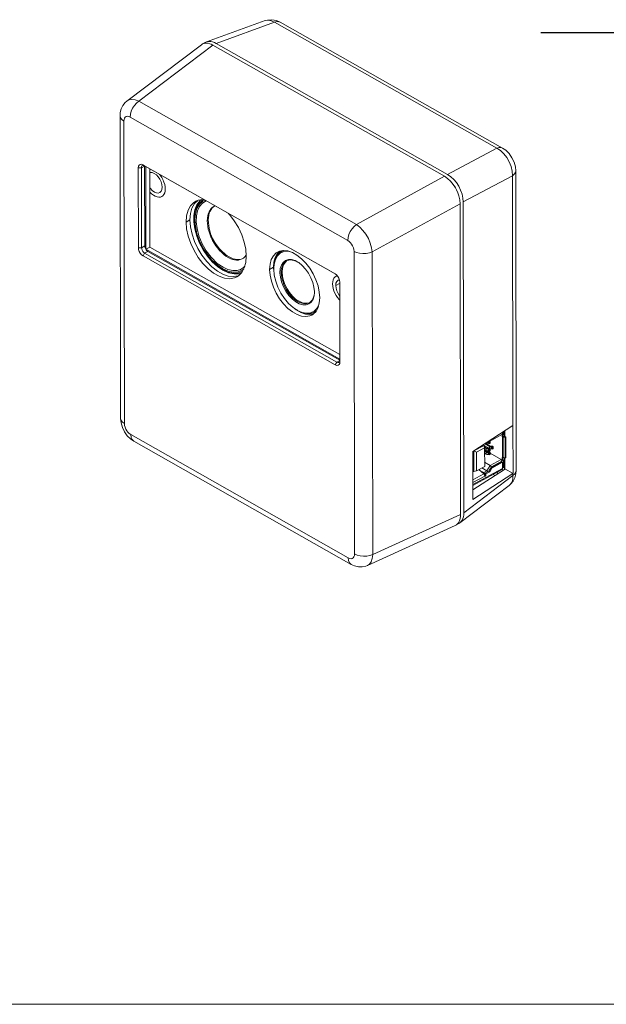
# Model space of a CAD drawing. Header units: millimetres. Extents: x 3925 to 5043, y -86 to 778.
# Tile 108 of 113: x 4859 to 4924, y 388 to 498. Entities that reach past the tile are written whole.
import ezdxf

# ---------------------------------------------------------------- set-up
doc = ezdxf.new("R2010")
doc.units = ezdxf.units.MM
doc.header["$LTSCALE"] = 46.255
doc.linetypes.add('SLD-Solid', pattern=[0])
doc.layers.get('0').update_dxf_attribs({"linetype": 'CONTINUOUS'})
for name, color, linetype in [('AVER-CAMERA-DXF_CONTINUOUS_LINE', 7, 'CONTINUOUS'), ('BRACKET-PRESDXF_CONTINUOUS_LINE', 7, 'CONTINUOUS'), ('COVER-BACK-CDXF_CONTINUOUS_LINE', 7, 'CONTINUOUS'), ('COVER-FRONT-DXF_CONTINUOUS_LINE', 7, 'CONTINUOUS'), ('PORON-CAMERADXF_CONTINUOUS_LINE', 7, 'CONTINUOUS'), ('SPONGE-EXTERDXF_CONTINUOUS_LINE', 7, 'CONTINUOUS'), ('STANDOFF-BKTDXF_CONTINUOUS_LINE', 7, 'CONTINUOUS')]:
    doc.layers.add(name, color=color, linetype=linetype)
doc.layers.add('Form', color=7, linetype='CONTINUOUS', lineweight=13)
doc.styles.add('SLDTEXTSTYLE0', font='arialbd.ttf', dxfattribs={"height": 5.5})
doc.dimstyles.new('SLDDIMSTYLE1', dxfattribs={"dimtxt": 5.650301, "dimasz": 4.572, "dimexe": 0, "dimexo": 0.0625, "dimgap": 1.412575, "dimtad": 0, "dimtih": 1, "dimtoh": 1, "dimlfac": 3.5, "dimrnd": 1e-09, "dimzin": 4, "dimdsep": 46, "dimtxsty": 'SLDTEXTSTYLE0', "dimsah": 1, "dimcen": 0.09, "dimadec": 0, "dimazin": 1, "dimtol": 1, "dimtp": 0.8, "dimtm": 0.8, "dimtfac": 1, "dimtdec": 1, "dimtofl": 0, "dimtmove": 0, "dimatfit": 3, "dimfxl": 1, "dimfrac": 2, "dimtolj": 1, "dimarcsym": 0})

msp = doc.modelspace()

# ---------------------------------------------------------------- linework, layer by layer
at = {"layer": 'AVER-CAMERA-DXF_CONTINUOUS_LINE', "color": 7, "linetype": 'Continuous', "lineweight": 0}
for p, q in [((4880.2444, 477.1208), (4880.3365, 477.1801)), ((4880.3038, 477.167), (4880.2767, 477.1528)), ((4880.4209, 477.2138), (4880.3038, 477.167)), ((4887.8121, 472.126), (4888.0049, 472.2305)), ((4883.4454, 471.3063), (4883.5898, 471.3995)), ((4883.5898, 471.3995), (4883.7424, 471.5378)), ((4883.7424, 471.5378), (4883.8744, 471.7057)), ((4883.8744, 471.7057), (4883.8819, 471.719)), ((4887.5182, 471.9762), (4887.5643, 471.9501)), ((4888.8156, 471.1833), (4888.6354, 471.1624)), ((4889.0059, 471.1734), (4888.8156, 471.1833)), ((4889.6594, 470.9392), (4889.3441, 471.1043)), ((4881.8826, 469.8326), (4881.2596, 470.112)), ((4886.9561, 470.1381), (4886.9567, 470.271)), ((4886.9669, 470.5343), (4886.9583, 470.3517)), ((4889.7456, 470.8834), (4889.6594, 470.9392)), ((4891.2304, 466.6996), (4891.3277, 466.8624)), ((4891.341, 466.7981), (4891.46, 467.1903)), ((4891.458, 467.2575), (4891.4893, 467.4842)), ((4891.46, 467.1903), (4891.4951, 467.5521)), ((4891.4951, 467.5521), (4891.4956, 467.6496)), ((4889.6219, 465.5575), (4889.4599, 465.6522)), ((4890.897, 466.4143), (4890.9683, 466.4468)), ((4890.9093, 466.4114), (4890.9775, 466.4524)), ((4890.9775, 466.4524), (4891.1131, 466.5622)), ((4891.1131, 466.5622), (4891.2304, 466.6996)), ((4891.4811, 465.3564), (4891.6811, 465.4648)), ((4911.28, 451.089), (4912.4789, 451.7388)), ((4912.4317, 451.5103), (4912.4313, 451.713)), ((4912.4317, 451.5103), (4912.5211, 451.5588)), ((4912.4667, 451.4489), (4912.5561, 451.4974)), ((4912.5096, 451.4291), (4912.4667, 451.4489)), ((4912.4708, 449.1595), (4912.4667, 451.4489)), ((4912.4785, 451.9733), (4912.4789, 451.7388)), ((4912.4789, 451.7539), (4912.5864, 451.6929)), ((4912.5208, 451.7301), (4912.5211, 451.5588)), ((4912.5864, 451.6929), (4912.5858, 452.0425)), ((4912.5864, 451.6929), (4912.6759, 451.7414)), ((4912.8116, 451.3852), (4912.6124, 451.4058)), ((4912.6165, 449.1164), (4912.6124, 451.4058)), ((4912.6356, 451.4739), (4912.8348, 451.4533)), ((4912.6752, 452.1003), (4912.6759, 451.7414)), ((4912.8348, 451.4533), (4912.8116, 451.3852)), ((4912.8157, 449.0958), (4912.8116, 451.3852)), ((4912.8389, 449.1639), (4912.8348, 451.4533)), ((4909.2926, 449.896), (4910.4197, 450.5068)), ((4910.3062, 450.5711), (4910.4197, 450.5068)), ((4910.4872, 450.2249), (4910.4197, 450.5068)), ((4910.425, 450.4848), (4911.0178, 450.149)), ((4910.4493, 450.383), (4910.757, 450.2087)), ((4910.6689, 450.1595), (4910.4768, 450.2683)), ((4911.0173, 450.378), (4910.4792, 450.6828)), ((4910.561, 450.7356), (4911.1055, 450.4272)), ((4910.6336, 450.7825), (4910.6678, 450.7631)), ((4910.6678, 450.7631), (4910.6677, 450.8045)), ((4910.8665, 450.7431), (4910.8662, 450.9326)), ((4910.9229, 450.9663), (4911.0004, 450.9224)), ((4910.9229, 450.9663), (4910.9233, 450.7374)), ((4911.0009, 450.6934), (4910.9233, 450.7374)), ((4911.0004, 450.9224), (4911.0899, 450.9708)), ((4911.0004, 450.9224), (4911.0009, 450.6934)), ((4911.0006, 451.0194), (4911.0111, 451.0155)), ((4911.0903, 450.7419), (4911.0009, 450.6934)), ((4911.0899, 450.9708), (4911.0111, 451.0155)), ((4911.0178, 450.149), (4911.0173, 450.378)), ((4911.0974, 451.0155), (4911.045, 451.048)), ((4911.0899, 450.9708), (4911.0903, 450.7419)), ((4911.0974, 451.0155), (4911.2464, 451.1051)), ((4911.0974, 451.0155), (4911.2571, 451.102)), ((4911.28, 451.089), (4911.1925, 451.1432)), ((4911.2165, 450.129), (4911.2161, 450.358)), ((4911.2729, 450.3522), (4911.3504, 450.3083)), ((4911.2733, 450.1233), (4911.2729, 450.3522)), ((4911.3504, 450.3083), (4911.4399, 450.3568)), ((4911.3509, 450.0794), (4911.3504, 450.3083)), ((4911.4399, 450.3568), (4911.3611, 450.4014)), ((4911.4403, 450.1279), (4911.4399, 450.3568)), ((4909.2926, 449.896), (4909.2753, 449.9057)), ((4909.2926, 449.896), (4909.5748, 449.7304)), ((4909.2967, 447.5857), (4909.2926, 449.896)), ((4909.5748, 449.7304), (4910.4872, 450.2249)), ((4909.5785, 447.6699), (4909.5748, 449.7304)), ((4910.4909, 448.1644), (4910.4872, 450.2249)), ((4910.4875, 450.0335), (4910.6693, 449.9306)), ((4910.4877, 449.9454), (4910.7578, 449.7925)), ((4910.6696, 449.7433), (4910.4879, 449.8462)), ((4910.4883, 449.6172), (4910.67, 449.5143)), ((4910.6693, 449.9306), (4910.6689, 450.1595)), ((4910.67, 449.5143), (4910.6696, 449.7433)), ((4910.695, 449.8473), (4910.6776, 449.8379)), ((4910.8042, 449.7854), (4910.695, 449.8473)), ((4910.868, 449.9106), (4910.8676, 450.1395)), ((4910.8687, 449.4943), (4910.8683, 449.7233)), ((4910.9244, 450.1338), (4911.0019, 450.0898)), ((4910.9248, 449.9048), (4910.9244, 450.1338)), ((4911.0024, 449.8609), (4910.9248, 449.9048)), ((4910.9251, 449.7175), (4911.0027, 449.6736)), ((4910.9255, 449.4886), (4910.9251, 449.7175)), ((4911.0031, 449.4447), (4910.9255, 449.4886)), ((4911.0019, 450.0898), (4911.0732, 450.1285)), ((4911.0024, 449.8609), (4911.0019, 450.0898)), ((4911.0918, 449.9094), (4911.0024, 449.8609)), ((4911.0027, 449.6736), (4911.0922, 449.7221)), ((4911.0031, 449.4447), (4911.0027, 449.6736)), ((4911.0926, 449.4931), (4911.0031, 449.4447)), ((4911.0922, 449.7221), (4911.0133, 449.7667)), ((4911.0918, 449.9094), (4911.0914, 450.1256)), ((4911.0926, 449.4931), (4911.0922, 449.7221)), ((4912.3189, 448.9275), (4911.0923, 449.6222)), ((4911.3509, 450.0794), (4911.2733, 450.1233)), ((4911.4403, 450.1279), (4911.3509, 450.0794)), ((4912.4359, 449.1376), (4912.472, 449.1572)), ((4912.4406, 449.1559), (4912.4359, 449.1376)), ((4912.4363, 448.9087), (4912.4359, 449.1376)), ((4912.4471, 449.1618), (4912.4406, 449.1559)), ((4912.4708, 449.1595), (4912.5137, 449.1397)), ((4912.5137, 449.1397), (4912.563, 449.1251)), ((4912.5255, 449.1362), (4912.5258, 448.9572)), ((4912.8157, 449.0958), (4912.8389, 449.1639)), ((4909.5785, 447.6699), (4910.4909, 448.1644)), ((4911.1024, 448.2682), (4910.4901, 448.615)), ((4910.7453, 447.658), (4911.1024, 448.2682)), ((4911.2518, 448.1081), (4910.9662, 447.6199)), ((4911.1024, 448.2682), (4912.3189, 448.9275)), ((4911.2518, 448.1081), (4911.1024, 448.2682)), ((4911.1983, 448.0165), (4912.3972, 448.6664)), ((4912.4239, 448.7433), (4911.2518, 448.1081)), ((4912.4845, 448.6169), (4911.2856, 447.9671)), ((4912.4239, 448.7433), (4912.3189, 448.9275)), ((4912.3972, 448.6664), (4912.4845, 448.6169)), ((4912.4239, 448.7433), (4912.4241, 448.6511)), ((4912.4363, 448.9087), (4912.5258, 448.9572)), ((4912.4713, 448.8473), (4912.5608, 448.8958)), ((4912.5917, 448.7791), (4912.4713, 448.8473)), ((4912.4845, 448.6169), (4912.4858, 447.9301)), ((4912.4856, 448.0492), (4912.5931, 447.9883)), ((4912.5608, 448.8958), (4912.6811, 448.8276)), ((4912.563, 449.1251), (4912.6165, 449.1164)), ((4912.5917, 448.7791), (4912.6811, 448.8276)), ((4912.5931, 447.9883), (4912.5917, 448.7791)), ((4912.5931, 447.9883), (4912.6826, 448.0367)), ((4912.6165, 449.1164), (4912.8157, 449.0958)), ((4912.6811, 448.8276), (4912.6826, 448.0367)), ((4909.2967, 447.5857), (4909.1725, 447.6561)), ((4910.4118, 447.3195), (4909.1743, 446.6487)), ((4910.5169, 447.0876), (4909.1748, 446.3602)), ((4912.4858, 447.9301), (4909.1752, 446.1358)), ((4912.4247, 447.7971), (4909.1754, 446.036)), ((4909.2967, 447.5857), (4909.5785, 447.6699)), ((4910.4118, 447.3195), (4909.8499, 447.817)), ((4910.3875, 447.4641), (4910.0016, 447.6826)), ((4910.7453, 447.658), (4910.164, 447.9872)), ((4910.3875, 447.4641), (4910.7453, 447.658)), ((4910.3875, 447.4641), (4910.4925, 447.2799)), ((4910.4494, 447.2601), (4910.4118, 447.3195)), ((4910.4777, 447.1959), (4910.4494, 447.2601)), ((4910.4947, 447.1312), (4910.4777, 447.1959)), ((4910.5372, 447.3041), (4910.4925, 447.2799)), ((4910.4927, 447.1518), (4910.4925, 447.2799)), ((4910.5069, 447.0977), (4910.5169, 447.0876)), ((4910.5169, 447.0876), (4910.519, 447.0864)), ((4910.519, 447.0864), (4910.542, 447.0825)), ((4910.5371, 447.3874), (4910.9662, 447.6199)), ((4910.5371, 447.3874), (4910.6244, 447.3379)), ((4910.5373, 447.2458), (4910.5371, 447.3874)), ((4910.6246, 447.1964), (4910.5373, 447.2458)), ((4911.0535, 447.5705), (4910.6244, 447.3379)), ((4910.6244, 447.3379), (4910.6246, 447.1964)), ((4910.8431, 447.5532), (4910.7453, 447.658)), ((4910.9662, 447.6199), (4911.0535, 447.5705)), ((4911.0535, 447.5705), (4911.2856, 447.9671)), ((4911.2856, 447.9671), (4911.1983, 448.0165)), ((4912.4247, 447.7971), (4912.4711, 447.8502)), ((4912.4711, 447.8502), (4912.4858, 447.9301))]:
    msp.add_line(p, q, dxfattribs=at)
for points in [[(4881.293, 470.0396), (4880.6868, 470.4501), (4880.1046, 470.978), (4879.5656, 471.6046), (4879.0868, 472.3085), (4878.6836, 473.0667), (4878.3689, 473.8545), (4878.1533, 474.6463), (4878.0447, 475.4164), (4878.0477, 476.1392), (4878.1636, 476.7898), (4878.3881, 477.3434), (4878.7117, 477.7812), (4878.8806, 477.9089)], [(4881.2596, 470.112), (4880.6396, 470.5358), (4880.0421, 471.09), (4879.4921, 471.7514), (4879.012, 472.4913), (4878.6144, 473.2914), (4878.3188, 474.1146), (4878.1368, 474.928), (4878.0747, 475.7002), (4878.1341, 476.4026), (4878.3126, 477.0092), (4878.6037, 477.4975), (4878.997, 477.8488), (4879.1714, 477.9215)], [(4879.2948, 477.8516), (4879.0581, 477.7541), (4878.6725, 477.412), (4878.3865, 476.9344), (4878.2115, 476.3408), (4878.1535, 475.6551), (4878.214, 474.9032), (4878.3905, 474.1131), (4878.6766, 473.3139), (4879.0621, 472.5358), (4879.5294, 471.8133), (4880.0667, 471.1654), (4880.6517, 470.6217), (4881.2594, 470.2059)], [(4879.456, 477.7603), (4879.3385, 477.7241), (4878.989, 477.4966), (4878.6851, 477.1397), (4878.4618, 476.6656), (4878.3366, 476.1084), (4878.3103, 475.4416), (4878.3982, 474.6953), (4878.612, 473.8815), (4878.9765, 472.9962), (4879.4343, 472.1965), (4879.9586, 471.5001), (4880.6617, 470.8055), (4881.3006, 470.3615)], [(4880.2767, 477.1528), (4880.1323, 477.0597), (4879.9798, 476.9213), (4879.8477, 476.7535), (4879.7378, 476.558), (4879.6511, 476.337), (4879.5886, 476.093), (4879.5509, 475.8284), (4879.5386, 475.5466), (4879.5517, 475.2499), (4879.5901, 474.9425), (4879.6534, 474.6268), (4879.7408, 474.3072), (4879.8517, 473.9862), (4879.9844, 473.6681), (4880.1378, 473.3561), (4880.3101, 473.0537), (4880.4992, 472.7644), (4880.7035, 472.4909), (4880.9202, 472.2366), (4881.1479, 472.0037), (4881.3828, 471.7957)], [(4879.6613, 475.3191), (4879.6491, 475.6437), (4879.6647, 475.9231), (4879.7049, 476.1824), (4879.7686, 476.4188), (4879.8563, 476.6349), (4879.964, 476.8221), (4880.0967, 476.9882), (4880.2444, 477.1208)], [(4879.6613, 475.3191), (4879.7437, 474.7395), (4879.9167, 474.1047), (4880.1383, 473.5664), (4880.3823, 473.1198), (4880.6361, 472.746), (4880.9034, 472.4182), (4881.1881, 472.1233), (4881.4903, 471.8573), (4881.5738, 471.7911)], [(4888.0901, 472.2328), (4887.9646, 472.1964), (4887.8121, 472.126)], [(4881.3828, 471.7957), (4881.6232, 471.6142), (4881.8661, 471.4615)], [(4881.9764, 471.5213), (4881.7562, 471.6584), (4881.5738, 471.7911)], [(4881.8661, 471.4615), (4882.1087, 471.3392), (4882.3486, 471.2486), (4882.5833, 471.1905), (4882.81, 471.1658), (4883.0263, 471.1746), (4883.2298, 471.2169), (4883.4184, 471.2921), (4883.4454, 471.3063)], [(4883.4912, 471.3358), (4883.3222, 471.2715), (4883.1068, 471.2312), (4882.8919, 471.2269), (4882.6577, 471.2572), (4882.4336, 471.3165), (4882.1958, 471.4094), (4881.9764, 471.5213)], [(4886.9567, 470.271), (4886.9976, 470.7243), (4887.1384, 471.233), (4887.373, 471.644), (4887.6899, 471.9402)], [(4887.8121, 472.126), (4887.761, 472.0968), (4887.5765, 471.9627), (4887.4136, 471.7957), (4887.2733, 471.5971), (4887.1576, 471.3694), (4887.0672, 471.1142), (4887.0035, 470.835), (4886.9669, 470.5343)], [(4888.5892, 471.2261), (4888.2688, 471.1224), (4888.0058, 470.9141), (4887.809, 470.6067), (4887.69, 470.2145), (4887.6545, 469.7552)], [(4887.6899, 471.9402), (4888.0811, 472.114), (4888.5305, 472.1567), (4888.7121, 472.1231)], [(4888.6354, 471.1624), (4888.4683, 471.1112), (4888.3839, 471.071)], [(4889.3441, 471.1043), (4888.953, 471.2201), (4888.5892, 471.2261)], [(4889.6155, 470.9625), (4889.4084, 471.0623), (4889.2045, 471.1328), (4889.0059, 471.1734)], [(4881.2594, 470.2059), (4881.8638, 469.9345), (4882.4457, 469.8153), (4882.9809, 469.8535), (4883.4474, 470.0457), (4883.6047, 470.1852)], [(4883.3279, 469.7294), (4883.1011, 469.6488), (4882.5358, 469.623), (4881.9245, 469.7545), (4881.293, 470.0396)], [(4881.3006, 470.3615), (4881.8304, 470.1178), (4882.3831, 469.9903), (4882.8705, 470.0038), (4883.2498, 470.1205), (4883.5993, 470.348), (4883.718, 470.4875)], [(4889.4599, 465.6522), (4889.1119, 465.8963), (4888.6194, 466.3423), (4888.1628, 466.8792), (4887.7601, 467.4862), (4887.4278, 468.1378), (4887.1755, 468.8172), (4887.016, 469.4933), (4886.9561, 470.1381)], [(4888.3839, 471.071), (4888.3157, 471.03), (4888.1801, 470.9202), (4888.0628, 470.7828), (4887.9655, 470.6199), (4887.8892, 470.4329), (4887.8352, 470.2249), (4887.8039, 469.9982), (4887.7959, 469.7557)], [(4887.8954, 469.8097), (4887.9307, 470.2581), (4888.0504, 470.6434), (4888.2573, 470.9516), (4888.3947, 471.0569)], [(4891.4956, 467.6496), (4891.4465, 468.1531), (4891.3156, 468.6796), (4891.1089, 469.2064), (4890.8378, 469.7074), (4890.5101, 470.1682), (4890.1402, 470.5667), (4889.7456, 470.8834)], [(4883.4678, 469.9341), (4883.0312, 469.752), (4882.4817, 469.7111), (4881.8826, 469.8326)], [(4887.6545, 469.7552), (4887.7036, 469.2518), (4887.8345, 468.7252), (4888.0412, 468.1984), (4888.3123, 467.6974), (4888.64, 467.2366), (4889.0099, 466.8381), (4889.4044, 466.5215), (4889.8059, 466.3006), (4890.197, 466.1847), (4890.5608, 466.1787), (4890.8813, 466.2825)], [(4887.7959, 469.7557), (4887.8111, 469.5007), (4887.8494, 469.2362), (4887.9103, 468.9651), (4887.993, 468.6916), (4888.0965, 468.4185), (4888.2194, 468.1497), (4888.3603, 467.8883), (4888.5174, 467.6374), (4888.6885, 467.4005), (4888.8719, 467.1803), (4889.0649, 466.9799), (4889.2652, 466.8016), (4889.4704, 466.6475), (4889.6777, 466.5199), (4889.8848, 466.4201), (4890.0887, 466.3496), (4890.2873, 466.309), (4890.4776, 466.2991), (4890.6578, 466.3199), (4890.8249, 466.3712), (4890.9093, 466.4114)], [(4887.8954, 469.8097), (4887.9391, 469.3456), (4888.0451, 468.894), (4888.2134, 468.4316), (4888.4439, 467.9698), (4888.7188, 467.5462), (4889.0475, 467.1517), (4889.3992, 466.8276), (4889.7783, 466.5733)], [(4890.8813, 466.2825), (4891.1443, 466.4907), (4891.341, 466.7981)], [(4891.3277, 466.8624), (4891.404, 467.0495), (4891.458, 467.2575)], [(4889.5284, 465.6096), (4889.5558, 465.5928), (4889.8282, 465.4433), (4890.0987, 465.3277), (4890.3645, 465.2471), (4890.623, 465.2023), (4890.8715, 465.1939), (4891.1075, 465.2219), (4891.3286, 465.286), (4891.4811, 465.3564)], [(4889.7783, 466.5733), (4890.1703, 466.4086), (4890.5467, 466.3526), (4890.897, 466.4143)], [(4891.9611, 466.0832), (4891.7771, 465.7608), (4891.4602, 465.4647)], [(4891.4602, 465.4647), (4891.069, 465.2908), (4890.6195, 465.2482), (4890.1307, 465.3385), (4889.6219, 465.5575)], [(4891.4811, 465.3564), (4891.5322, 465.3856), (4891.7074, 465.513)], [(4912.4317, 451.5103), (4912.4364, 451.4868), (4912.4491, 451.4644), (4912.4667, 451.4489)], [(4912.6124, 451.4058), (4912.5588, 451.4145), (4912.5096, 451.4291)], [(4912.5561, 451.4974), (4912.5386, 451.5129), (4912.5259, 451.5352), (4912.5211, 451.5588)], [(4912.5561, 451.4974), (4912.5795, 451.4866), (4912.6064, 451.4786), (4912.6356, 451.4739)], [(4910.6678, 450.7631), (4910.7271, 450.7411), (4910.7969, 450.7341), (4910.8861, 450.7457)], [(4910.8861, 450.7457), (4910.9056, 450.7438), (4910.9233, 450.7374)], [(4911.2161, 450.358), (4911.1465, 450.3489), (4911.0767, 450.356), (4911.0173, 450.378)], [(4911.1055, 450.4272), (4911.1222, 450.421), (4911.1416, 450.4189), (4911.1623, 450.4215)], [(4911.1623, 450.4215), (4911.2319, 450.4305), (4911.3017, 450.4235), (4911.3611, 450.4014)], [(4911.2729, 450.3522), (4911.2562, 450.3585), (4911.2368, 450.3606), (4911.2161, 450.358)], [(4910.8676, 450.1395), (4910.798, 450.1305), (4910.7282, 450.1375), (4910.6689, 450.1595)], [(4910.6693, 449.9306), (4910.7286, 449.9086), (4910.7984, 449.9015), (4910.8876, 449.9131)], [(4910.8683, 449.7233), (4910.7987, 449.7142), (4910.7289, 449.7213), (4910.6696, 449.7433)], [(4910.67, 449.5143), (4910.7293, 449.4923), (4910.7991, 449.4853), (4910.8883, 449.4969)], [(4910.757, 450.2087), (4910.7737, 450.2025), (4910.7931, 450.2004), (4910.8138, 450.203)], [(4910.7578, 449.7925), (4910.7745, 449.7862), (4910.7939, 449.7842), (4910.8146, 449.7867)], [(4910.8138, 450.203), (4910.8834, 450.212), (4910.9116, 450.2092)], [(4910.8146, 449.7867), (4910.8842, 449.7958), (4910.954, 449.7887), (4911.0133, 449.7667)], [(4910.9244, 450.1338), (4910.9077, 450.14), (4910.8883, 450.1421), (4910.8676, 450.1395)], [(4910.9251, 449.7175), (4910.9085, 449.7238), (4910.8891, 449.7258), (4910.8683, 449.7233)], [(4910.8876, 449.9131), (4910.9071, 449.9113), (4910.9248, 449.9048)], [(4910.8883, 449.4969), (4910.9078, 449.4951), (4910.9255, 449.4886)], [(4911.0178, 450.149), (4911.0771, 450.127), (4911.1469, 450.12), (4911.2361, 450.1316)], [(4911.2361, 450.1316), (4911.2556, 450.1298), (4911.2733, 450.1233)], [(4912.4708, 449.1595), (4912.4533, 449.1638), (4912.4471, 449.1618)], [(4912.4363, 448.9087), (4912.4411, 448.8852), (4912.4538, 448.8628), (4912.4713, 448.8473)], [(4912.5608, 448.8958), (4912.5433, 448.9113), (4912.5305, 448.9336), (4912.5258, 448.9572)], [(4910.5373, 447.2458), (4910.5317, 447.2125), (4910.516, 447.1794), (4910.4927, 447.1518)], [(4910.4947, 447.1312), (4910.4995, 447.1126), (4910.5069, 447.0977)], [(4910.542, 447.0825), (4910.5712, 447.0953), (4910.5984, 447.1227), (4910.6177, 447.159), (4910.6246, 447.1964)]]:
    msp.add_lwpolyline(points, dxfattribs=at)
at = {"layer": 'BRACKET-PRESDXF_CONTINUOUS_LINE', "color": 7, "linetype": 'Continuous', "lineweight": 0}
for p, q in [((4877.1845, 475.4109), (4877.6139, 475.6436)), ((4886.5021, 470.1336), (4886.9314, 470.3663)), ((4886.9314, 470.3663), (4886.9489, 470.1375)), ((4894.1514, 468.9335), (4894.2866, 468.976)), ((4893.874, 468.329), (4894.3033, 468.5618)), ((4889.0856, 465.9201), (4889.4736, 465.6141))]:
    msp.add_line(p, q, dxfattribs=at)
for points in [[(4873.1275, 480.9177), (4873.1973, 480.9397), (4873.4076, 480.9244), (4873.6336, 480.8318), (4873.8596, 480.6684), (4874.0704, 480.4452), (4874.2515, 480.1774), (4874.3906, 479.8833), (4874.4783, 479.5829), (4874.5085, 479.2967)], [(4874.231, 478.6923), (4874.0736, 478.6427), (4873.8632, 478.658), (4873.6373, 478.7506), (4873.4113, 478.914), (4873.2005, 479.1372), (4873.1305, 479.2407)], [(4874.5085, 479.2967), (4874.4793, 479.0442), (4874.3925, 478.8426), (4874.2541, 478.7057), (4874.231, 478.6923)], [(4878.2501, 477.732), (4878.0547, 477.6075), (4877.6829, 477.2302), (4877.4083, 476.7263), (4877.2403, 476.1129), (4877.1845, 475.4109)], [(4878.4727, 477.8287), (4878.1123, 477.4629), (4877.8377, 476.959), (4877.6696, 476.3456), (4877.6139, 475.6436)], [(4879.1714, 477.9215), (4879.0363, 477.9356), (4878.511, 477.8453), (4878.2501, 477.732)], [(4877.6139, 475.6436), (4877.6723, 474.877), (4877.8429, 474.0719), (4878.1199, 473.2556), (4878.4938, 472.4559), (4878.9519, 471.7002), (4879.4786, 471.0141), (4880.056, 470.4209), (4880.6644, 469.941), (4881.2831, 469.5906), (4881.891, 469.3817), (4882.4675, 469.3213)], [(4883.8899, 471.6133), (4883.8315, 472.3799), (4883.6609, 473.1851), (4883.384, 474.0014), (4883.0101, 474.801), (4882.5519, 475.5567), (4882.0252, 476.2429), (4881.8899, 476.3819)], [(4877.1845, 475.4109), (4877.2429, 474.6443), (4877.4135, 473.8392), (4877.6905, 473.0229), (4878.0644, 472.2232), (4878.5225, 471.4675), (4879.0492, 470.7814), (4879.6266, 470.1882), (4880.235, 469.7083), (4880.8537, 469.3579), (4881.4617, 469.149), (4882.0381, 469.0886), (4882.5634, 469.1789), (4882.8244, 469.2922)], [(4890.0548, 471.3211), (4889.5478, 471.7211), (4889.0322, 472.0131), (4888.5256, 472.1872), (4888.0453, 472.2375), (4887.6075, 472.1622), (4887.3901, 472.0678)], [(4882.8244, 469.2922), (4883.0198, 469.4167), (4883.3915, 469.794), (4883.6661, 470.298), (4883.8342, 470.9113), (4883.8899, 471.6133)], [(4887.3901, 472.0678), (4887.2272, 471.964), (4886.9174, 471.6496), (4886.6886, 471.2297), (4886.5485, 470.7185), (4886.5021, 470.1336)], [(4887.6257, 472.1654), (4887.3468, 471.8823), (4887.1179, 471.4624), (4886.9779, 470.9512), (4886.9314, 470.3663)], [(4892.0899, 466.9689), (4892.0413, 467.6077), (4891.8991, 468.2787), (4891.6683, 468.9589), (4891.3567, 469.6253), (4890.9749, 470.2551), (4890.536, 470.8268), (4890.0548, 471.3211)], [(4886.5021, 470.1336), (4886.5507, 469.4947), (4886.6929, 468.8238), (4886.9237, 468.1435), (4887.2353, 467.4771), (4887.6171, 466.8474), (4888.056, 466.2756), (4888.5372, 465.7813), (4889.0442, 465.3814), (4889.5598, 465.0894), (4890.0664, 464.9153), (4890.5467, 464.865), (4890.9845, 464.9402), (4891.2019, 465.0346)], [(4882.4675, 469.3213), (4882.9928, 469.4116), (4883.0311, 469.4282)], [(4893.874, 468.329), (4893.9032, 468.5815), (4893.99, 468.7831), (4894.1284, 468.9201), (4894.1514, 468.9335)], [(4894.3311, 467.1605), (4894.3121, 467.1806), (4894.131, 467.4484), (4893.9919, 467.7425), (4893.9042, 468.0429), (4893.874, 468.329)], [(4891.2019, 465.0346), (4891.3648, 465.1384), (4891.6746, 465.4528), (4891.9034, 465.8728), (4892.0435, 466.3839), (4892.0899, 466.9689)], [(4889.4736, 465.6141), (4889.9891, 465.3221), (4890.4957, 465.148), (4890.9761, 465.0977), (4891.3957, 465.1698)]]:
    msp.add_lwpolyline(points, dxfattribs=at)
at = {"layer": 'COVER-BACK-CDXF_CONTINUOUS_LINE', "color": 7, "linetype": 'Continuous', "lineweight": 0}
for p, q in [((4886.0156, 497.8715), (4879.4645, 495.5068)), ((4887.0435, 497.6876), (4880.5328, 495.3375)), ((4887.0435, 497.6876), (4911.8458, 483.6407)), ((4887.6908, 497.6984), (4912.4937, 483.6512)), ((4906.3594, 480.7105), (4880.5328, 495.3375)), ((4911.8458, 483.6407), (4906.3594, 480.7105)), ((4912.4937, 483.6512), (4912.4934, 483.6513)), ((4913.9518, 481.1252), (4914.0121, 447.6922)), ((4913.5891, 480.5821), (4908.1027, 477.652)), ((4913.5891, 480.5821), (4913.6394, 452.7226)), ((4908.1652, 442.9984), (4908.1027, 477.652)), ((4913.6394, 452.7226), (4909.1685, 449.8368)), ((4913.6492, 452.729), (4913.6394, 452.7226)), ((4913.6492, 452.729), (4913.6589, 447.3593)), ((4912.6832, 452.1054), (4912.6844, 451.474)), ((4912.7502, 452.1487), (4912.7515, 451.4619)), ((4909.1685, 449.8368), (4909.1782, 444.4671)), ((4912.6886, 449.1089), (4912.691, 447.8032)), ((4912.7558, 449.0957), (4912.758, 447.8696)), ((4913.6494, 447.1494), (4908.1652, 442.9984)), ((4912.7013, 447.8032), (4909.1763, 445.528)), ((4913.649, 447.3529), (4909.1782, 444.4671)), ((4911.679, 447.1433), (4911.4538, 447.2709)), ((4911.9967, 447.3515), (4911.804, 447.4607)), ((4912.758, 447.8696), (4913.6589, 447.3593)), ((4913.6589, 447.3593), (4913.649, 447.3529)), ((4913.649, 447.3529), (4913.6494, 447.1494)), ((4913.2395, 446.0391), (4907.7204, 441.8618))]:
    msp.add_line(p, q, dxfattribs=at)
for points in [[(4887.6908, 497.6984), (4887.2729, 497.8828), (4886.763, 497.979), (4886.2689, 497.9429), (4886.0137, 497.8708)], [(4886.0156, 497.8715), (4886.3218, 497.9228), (4886.6756, 497.8625), (4887.0435, 497.6876)], [(4887.0435, 497.6876), (4887.3025, 497.7634), (4887.5402, 497.7559), (4887.6908, 497.6984)], [(4912.4934, 483.6513), (4912.3425, 483.709), (4912.1048, 483.7165), (4911.8458, 483.6407)], [(4911.8458, 483.6407), (4912.2505, 483.3781), (4912.6303, 483.0228), (4912.9664, 482.5926), (4913.2422, 482.1087), (4913.4439, 481.5953), (4913.5615, 481.0779), (4913.5891, 480.5821)], [(4913.9518, 481.1249), (4913.9147, 481.5582), (4913.7741, 482.0859), (4913.5383, 482.5885), (4913.2204, 483.0404), (4912.8354, 483.418), (4912.4934, 483.6513)], [(4913.5891, 480.5821), (4913.7939, 480.7531), (4913.9171, 480.9465), (4913.9518, 481.1249)], [(4907.5227, 478.5758), (4907.5036, 478.6513), (4907.3534, 479.0204), (4907.1539, 479.3704), (4906.9151, 479.6839), (4906.8946, 479.704)], [(4912.758, 447.8696), (4912.7379, 447.8346), (4912.7013, 447.8032)], [(4913.2388, 446.0386), (4913.4273, 446.2023), (4913.6839, 446.5197), (4913.8732, 446.8972), (4913.9848, 447.3259), (4914.0121, 447.6922)], [(4913.6494, 447.1494), (4913.6234, 446.7244), (4913.5074, 446.3674)], [(4914.0121, 447.6922), (4913.9773, 447.5137), (4913.8542, 447.3203), (4913.6494, 447.1494)], [(4913.5074, 446.3674), (4913.3071, 446.096), (4913.2395, 446.0391)]]:
    msp.add_lwpolyline(points, dxfattribs=at)
for centre, major_axis, ratio, start_param, end_param in [((4880.5499, 493.2407), (-1.2014, 2.2141), 0.57651698, -0.74536216, 0.15406288), ((4906.3499, 478.6288), (-1.1902, 2.1986), 0.58531854, -2.31503089, -0.75183076), ((4906.4123, 444.007), (-1.2014, 2.2141), 0.57651698, 3.01849896, 3.95943063)]:
    msp.add_ellipse(centre, major_axis=major_axis, ratio=ratio, start_param=start_param, end_param=end_param, dxfattribs=at)
at = {"layer": 'COVER-FRONT-DXF_CONTINUOUS_LINE', "color": 7, "linetype": 'Continuous', "lineweight": 0}
for p, q in [((4870.5837, 488.9096), (4878.8839, 495.192)), ((4871.9096, 488.8875), (4880.175, 495.1436)), ((4880.175, 495.1436), (4906.0016, 480.5166)), ((4896.1925, 475.1349), (4871.9096, 488.8875)), ((4869.8111, 487.2565), (4869.872, 453.5124)), ((4870.2377, 486.6772), (4870.2985, 452.9333)), ((4895.2149, 473.3598), (4870.932, 487.1124)), ((4871.8532, 472.5533), (4871.8372, 481.4611)), ((4871.8372, 481.4611), (4872.1907, 481.4592)), ((4872.1907, 481.4592), (4872.5485, 481.6531)), ((4872.2067, 472.5513), (4872.1907, 481.4592)), ((4872.3599, 481.7888), (4893.8033, 469.6443)), ((4872.3599, 481.7888), (4872.5392, 481.6777)), ((4872.5392, 481.6777), (4893.8683, 469.5978)), ((4872.5517, 481.6759), (4872.5485, 481.6531)), ((4872.5485, 481.6531), (4872.5646, 472.7453)), ((4896.1925, 475.1349), (4906.0016, 480.5166)), ((4897.9358, 472.0763), (4907.7449, 477.458)), ((4907.7449, 477.458), (4907.8074, 442.7942)), ((4871.8532, 472.5533), (4872.2067, 472.5513)), ((4872.2067, 472.5513), (4872.5646, 472.7453)), ((4872.3782, 471.6322), (4872.5567, 471.9373)), ((4893.8216, 459.4876), (4872.3782, 471.6322)), ((4872.5567, 471.9373), (4872.9145, 472.1312)), ((4894.0001, 459.7927), (4872.5567, 471.9373)), ((4872.9145, 472.1312), (4894.344, 459.9945)), ((4895.973, 438.3924), (4895.9122, 472.1363)), ((4897.9967, 438.3324), (4897.9358, 472.0763)), ((4893.8033, 469.6443), (4893.8274, 469.6298)), ((4893.8033, 469.6443), (4893.8272, 469.6295)), ((4893.8274, 469.6298), (4893.9652, 469.5221)), ((4894.3283, 468.7232), (4894.3443, 459.8153)), ((4893.8216, 459.4876), (4894.0001, 459.7927)), ((4894.0001, 459.7927), (4894.344, 459.9791)), ((4894.2824, 459.8043), (4894.2376, 459.7694)), ((4894.3318, 459.8923), (4894.2824, 459.8043)), ((4894.3441, 459.9712), (4894.3318, 459.8923)), ((4894.3443, 459.8153), (4894.3441, 459.7983)), ((4869.872, 453.5124), (4869.872, 453.5125)), ((4871.0012, 451.7037), (4895.2734, 437.957)), ((4871.3354, 450.9803), (4895.6079, 437.2335)), ((4897.9967, 438.3324), (4907.8074, 442.7942)), ((4897.4244, 437.1157), (4907.1998, 441.5614))]:
    msp.add_line(p, q, dxfattribs=at)
for points in [[(4870.5844, 488.9101), (4870.3778, 488.7282), (4870.1288, 488.4125), (4869.9453, 488.0389), (4869.8374, 487.6159), (4869.8111, 487.2565)], [(4871.9096, 488.8875), (4871.5052, 489.0427), (4871.126, 489.0892), (4870.7907, 489.0248), (4870.5845, 488.9102)], [(4870.932, 487.1124), (4870.9641, 487.4358), (4871.0595, 487.7748), (4871.2125, 488.1089), (4871.4137, 488.4179), (4871.6509, 488.6828), (4871.9096, 488.8875)], [(4869.8111, 487.2563), (4869.8119, 487.2309), (4869.869, 487.0285), (4870.0139, 486.8401), (4870.2377, 486.6772)], [(4870.932, 487.1124), (4870.7769, 487.1796), (4870.6298, 487.2017), (4870.4981, 487.1777), (4870.3883, 487.1089), (4870.3058, 486.9985), (4870.2547, 486.8522), (4870.2377, 486.6772)], [(4871.8372, 481.4611), (4871.8624, 481.6395), (4871.9365, 481.7715), (4872.0522, 481.844), (4872.1981, 481.8499), (4872.3599, 481.7888)], [(4872.1907, 481.4592), (4872.2075, 481.5781), (4872.2569, 481.6661), (4872.3017, 481.701)], [(4872.3017, 481.701), (4872.334, 481.7144), (4872.4313, 481.7184), (4872.5392, 481.6777)], [(4896.1925, 475.1349), (4895.9338, 474.9301), (4895.6966, 474.6652), (4895.4954, 474.3563), (4895.3424, 474.0221), (4895.247, 473.6831), (4895.2149, 473.3598)], [(4897.9358, 472.0763), (4897.8717, 472.5524), (4897.7287, 473.056), (4897.514, 473.5624), (4897.2382, 474.0463), (4896.915, 474.4836), (4896.5606, 474.8525), (4896.1925, 475.1349)], [(4895.9122, 472.1363), (4895.8944, 472.3311), (4895.8428, 472.5356), (4895.7597, 472.7397), (4895.6494, 472.9332), (4895.5173, 473.1066), (4895.37, 473.2512), (4895.2149, 473.3598)], [(4872.0701, 471.9258), (4871.9539, 472.1296), (4871.8792, 472.3458), (4871.8532, 472.5533)], [(4872.5567, 471.9373), (4872.4488, 472.0187), (4872.3513, 472.133), (4872.2739, 472.2689), (4872.2241, 472.4131), (4872.2067, 472.5513)], [(4872.5646, 472.7453), (4872.5819, 472.6069), (4872.6317, 472.4628), (4872.7091, 472.327), (4872.8066, 472.2127), (4872.9145, 472.1312)], [(4872.3782, 471.6322), (4872.2163, 471.7544), (4872.0701, 471.9258)], [(4895.9122, 472.1363), (4896.2013, 472.0088), (4896.538, 471.9244), (4896.902, 471.8883), (4897.2711, 471.9027), (4897.6228, 471.9666), (4897.9358, 472.0763)], [(4893.9652, 469.5221), (4894.1114, 469.3507), (4894.2276, 469.1469), (4894.3023, 468.9306), (4894.3283, 468.7232)], [(4894.3441, 459.7983), (4894.3191, 459.637), (4894.245, 459.505), (4894.1293, 459.4325), (4893.9834, 459.4265), (4893.8216, 459.4876)], [(4894.2376, 459.7694), (4894.2053, 459.756), (4894.108, 459.752), (4894.0001, 459.7927)], [(4869.872, 453.5125), (4869.9203, 453.0177), (4870.0686, 452.502), (4870.3066, 452.0135), (4870.6215, 451.5753), (4870.9997, 451.2084), (4871.3357, 450.9801)], [(4869.9299, 453.2846), (4869.8727, 453.487), (4869.872, 453.5124)], [(4870.2985, 452.9333), (4870.0747, 453.0962), (4869.9299, 453.2846)], [(4870.2985, 452.9333), (4870.3164, 452.7382), (4870.3685, 452.5329), (4870.4523, 452.3278), (4870.5636, 452.133), (4870.6968, 451.9584), (4870.8451, 451.8129), (4871.0012, 451.7037)], [(4871.3354, 450.9803), (4871.1461, 451.1572), (4871.0383, 451.4003), (4871.0012, 451.7037)], [(4895.2734, 437.957), (4895.4294, 437.8895), (4895.5775, 437.8672), (4895.7103, 437.8911), (4895.8211, 437.9601), (4895.9043, 438.0707), (4895.9558, 438.2173), (4895.973, 438.3924)], [(4897.9967, 438.3324), (4897.6837, 438.2227), (4897.332, 438.1588), (4896.9629, 438.1444), (4896.5989, 438.1805), (4896.2621, 438.2649), (4895.973, 438.3924)], [(4897.4252, 437.1161), (4897.639, 437.2616), (4897.835, 437.5326), (4897.9562, 437.8956), (4897.9967, 438.3324)], [(4895.2734, 437.957), (4895.3106, 437.6536), (4895.4183, 437.4106), (4895.6076, 437.2336)], [(4895.6079, 437.2335), (4895.9836, 437.063), (4896.4134, 436.9632), (4896.8352, 436.9581), (4897.2366, 437.0424), (4897.4252, 437.116)]]:
    msp.add_lwpolyline(points, dxfattribs=at)
for centre, major_axis, ratio, start_param, end_param in [((4880.1921, 493.0468), (-1.2014, 2.2141), 0.57651698, -0.74536216, 0.08735189), ((4905.992, 478.4349), (-1.1902, 2.1986), 0.58531854, -2.31503089, -0.75183076), ((4906.0545, 443.7869), (-1.2007, 2.1978), 0.58105565, -3.18416269, -2.32323984)]:
    msp.add_ellipse(centre, major_axis=major_axis, ratio=ratio, start_param=start_param, end_param=end_param, dxfattribs=at)
at = {"layer": 'Form', "color": 7, "linetype": 'SLD-Solid', "lineweight": 0}
msp.add_line((4623.4114, 388.1671), (5030.1861, 388.1671), dxfattribs=at)
at = {"layer": 'PORON-CAMERADXF_CONTINUOUS_LINE', "color": 7, "linetype": 'Continuous', "lineweight": 0}
for p, q in [((4872.7041, 472.3895), (4872.6875, 481.5936)), ((4873.1425, 472.627), (4873.1267, 481.3449)), ((4873.1425, 472.627), (4872.7041, 472.3895)), ((4894.3438, 460.1338), (4872.7041, 472.3895)), ((4894.3429, 460.6201), (4873.1425, 472.627))]:
    msp.add_line(p, q, dxfattribs=at)
at = {"layer": 'SPONGE-EXTERDXF_CONTINUOUS_LINE', "color": 7, "linetype": 'Continuous', "lineweight": 0}
for p, q in [((4887.5241, 472.0733), (4887.5135, 471.8981)), ((4886.988, 469.7948), (4886.9764, 469.7761))]:
    msp.add_line(p, q, dxfattribs=at)
at = {"layer": 'STANDOFF-BKTDXF_CONTINUOUS_LINE', "color": 7, "linetype": 'Continuous', "lineweight": 0}
msp.add_line((4893.9132, 469.3731), (4894.0496, 469.4231), dxfattribs=at)
for points in [[(4874.2285, 480.7209), (4874.3018, 480.6322), (4874.4614, 480.3942), (4874.5984, 480.1397), (4874.7092, 479.8758), (4874.7907, 479.6095), (4874.8407, 479.3482), (4874.8578, 479.0989)], [(4874.4693, 478.2526), (4874.6016, 478.3501), (4874.7117, 478.489), (4874.7924, 478.6634), (4874.8415, 478.8686), (4874.8578, 479.0989)], [(4873.1314, 478.7537), (4873.1468, 478.7351), (4873.3379, 478.5488), (4873.5371, 478.3964), (4873.739, 478.2821), (4873.938, 478.2089), (4874.1288, 478.1789), (4874.3062, 478.1929), (4874.4693, 478.2526)], [(4893.5247, 468.5268), (4893.541, 468.7572), (4893.5901, 468.9624), (4893.6708, 469.1368), (4893.7808, 469.2757), (4893.9132, 469.3731)], [(4893.5247, 468.5268), (4893.5418, 468.2776), (4893.5918, 468.0163), (4893.6733, 467.75), (4893.7841, 467.486), (4893.9211, 467.2316), (4894.0807, 466.9935), (4894.2585, 466.7785), (4894.3319, 466.7068)]]:
    msp.add_lwpolyline(points, dxfattribs=at)

# ---------------------------------------------------------------- leaders
at = {"color": 2, "linetype": 'Continuous', "lineweight": 0, "annotation_type": 0, "has_hookline": 1, "hookline_direction": 1}
msp.add_leader([(4974.3811, 471.5087), (4958.8739, 496.4881), (4916.751, 496.4973)], dimstyle='SLDDIMSTYLE1', override={"dimasz": 4, "dimtad": 0}, dxfattribs=at)

doc.saveas('drawing.dxf')
